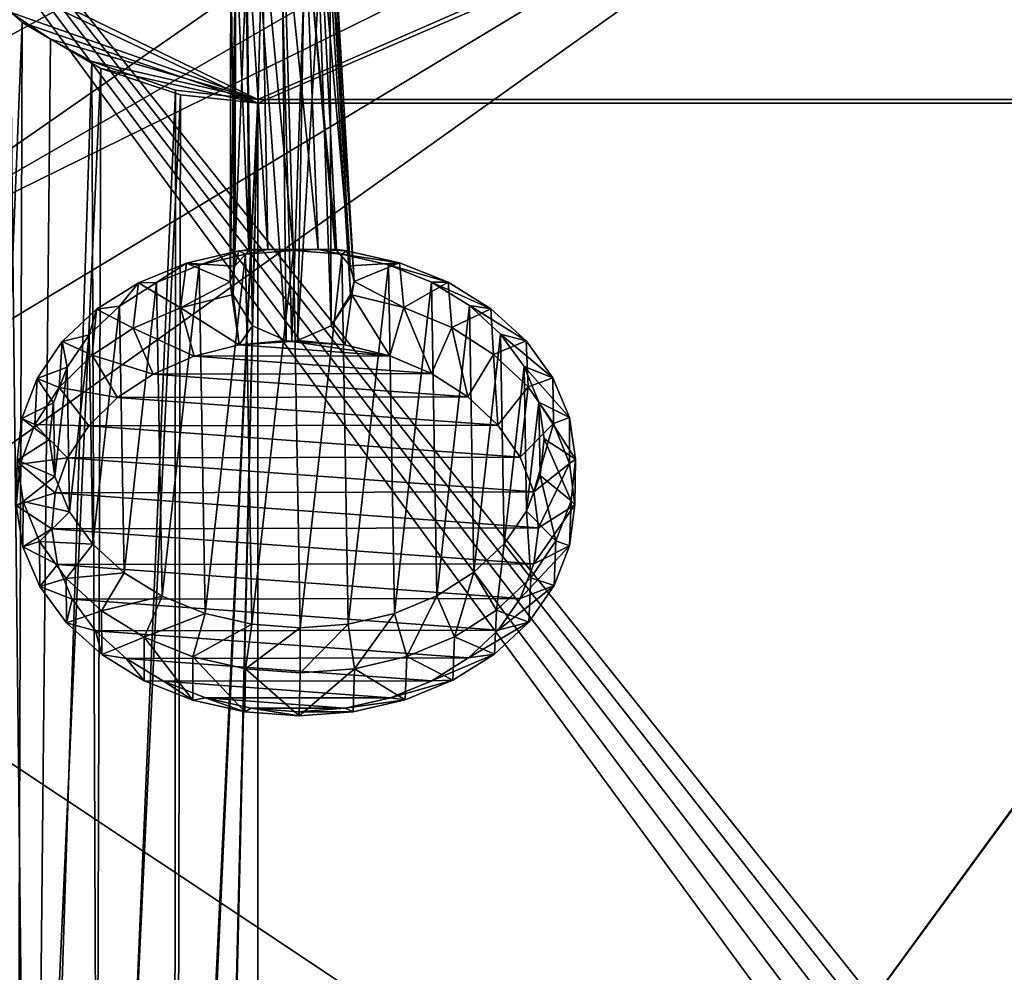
# Model space of a CAD drawing. Header units: metres. Extents: x -1004 to 0, y -808 to 0.
# Tile 31 of 136: x -880 to -634, y -413 to -174. Entities that reach past the tile are written whole.
import ezdxf

# ---------------------------------------------------------------- set-up
doc = ezdxf.new("R2010")
doc.units = ezdxf.units.M

msp = doc.modelspace()

# ---------------------------------------------------------------- linework, layer by layer
at = {"layer": 'None012310'}
for points in [[(-901.755127, -155.084702, 2143.836426), (-820.791748, -194.333847, 2169.999756), (-502.018646, -55.05748, 2077.158447)], [(-502.018646, -55.05748, 2077.158447), (-820.791748, -194.333847, 2169.999756), (-502.018646, -194.333847, 2169.999756)], [(-820.791748, -195.279739, 2167.143799), (-898.363892, -158.604187, 2142.695801), (-502.018646, -57.672649, 2075.415039)], [(-502.018646, -195.279739, 2167.143799), (-820.791748, -195.279739, 2167.143799), (-502.018646, -57.672649, 2075.415039)], [(-901.755127, -155.084702, 2143.836426), (-882.817078, -172.413788, 2155.387939), (-820.791748, -194.333847, 2169.999756)], [(-898.363892, -158.604187, 2142.695801), (-879.806396, -175.047073, 2153.656738), (-899.94989, -673.796082, 2141.555176)], [(-820.791748, -195.279739, 2167.143799), (-879.806396, -175.047073, 2153.656738), (-898.363892, -158.604187, 2142.695801)], [(-877.488342, -653.800537, 2157.918701), (-882.817078, -172.413788, 2155.387939), (-892.43335, -666.4646, 2150.060791)], [(-872.715271, -179.260712, 2159.951904), (-882.817078, -172.413788, 2155.387939), (-877.488342, -653.800537, 2157.918701)], [(-882.817078, -172.413788, 2155.387939), (-872.715271, -179.260712, 2159.951904), (-820.791748, -194.333847, 2169.999756)], [(-879.806396, -175.047073, 2153.656738), (-881.414185, -656.609863, 2152.863525), (-899.94989, -673.796082, 2141.555176)], [(-879.806396, -175.047073, 2153.656738), (-860.123413, -186.578461, 2161.343506), (-881.414185, -656.609863, 2152.863525)], [(-860.123413, -186.578461, 2161.343506), (-879.806396, -175.047073, 2153.656738), (-820.791748, -195.279739, 2167.143799)], [(-862.417419, -184.791321, 2163.638672), (-872.715271, -179.260712, 2159.951904), (-877.488342, -653.800537, 2157.918701)], [(-820.791748, -194.333847, 2169.999756), (-872.715271, -179.260712, 2159.951904), (-862.417419, -184.791321, 2163.638672)], [(-862.417419, -184.791321, 2163.638672), (-877.488342, -653.800537, 2157.918701), (-860.662842, -642.614746, 2164.17627)], [(-841.404785, -192.038712, 2168.469727), (-862.417419, -184.791321, 2163.638672), (-860.662842, -642.614746, 2164.17627)], [(-862.417419, -184.791321, 2163.638672), (-841.404785, -192.038712, 2168.469727), (-820.791748, -194.333847, 2169.999756)], [(-860.123413, -186.578461, 2161.343506), (-861.502258, -642.578125, 2160.918701), (-881.414185, -656.609863, 2152.863525)], [(-860.123413, -186.578461, 2161.343506), (-840.194214, -193.200272, 2165.757568), (-861.502258, -642.578125, 2160.918701)], [(-840.194214, -193.200272, 2165.757568), (-860.123413, -186.578461, 2161.343506), (-820.791748, -195.279739, 2167.143799)], [(-841.404785, -192.038712, 2168.469727), (-860.662842, -642.614746, 2164.17627), (-841.651672, -634.318787, 2168.432617)], [(-820.791748, -194.333847, 2169.999756), (-841.404785, -192.038712, 2168.469727), (-841.651672, -634.318787, 2168.432617)], [(-840.194214, -193.200272, 2165.757568), (-841.038635, -633.470459, 2165.633545), (-861.502258, -642.578125, 2160.918701)], [(-820.791748, -194.333847, 2169.999756), (-841.651672, -634.318787, 2168.432617), (-831.371826, -631.933899, 2169.598389)], [(-840.194214, -193.200272, 2165.757568), (-820.791748, -195.279739, 2167.143799), (-841.038635, -633.470459, 2165.633545)], [(-820.791748, -631.100647, 2169.999756), (-820.791748, -194.333847, 2169.999756), (-831.371826, -631.933899, 2169.598389)], [(-502.018646, -194.333847, 2169.999756), (-820.791748, -631.100647, 2169.999756), (-183.245575, -631.100647, 2169.999756)], [(-502.018646, -194.333847, 2169.999756), (-820.791748, -194.333847, 2169.999756), (-820.791748, -631.100647, 2169.999756)], [(-820.791748, -195.279739, 2167.143799), (-831.058655, -631.183838, 2166.75708), (-841.038635, -633.470459, 2165.633545)], [(-820.791748, -195.279739, 2167.143799), (-820.791748, -630.385498, 2167.143799), (-831.058655, -631.183838, 2166.75708)], [(-183.245575, -630.385498, 2167.143799), (-820.791748, -630.385498, 2167.143799), (-502.018646, -195.279739, 2167.143799)], [(-502.018646, -195.279739, 2167.143799), (-820.791748, -630.385498, 2167.143799), (-820.791748, -195.279739, 2167.143799)]]:
    msp.add_3dface(points, dxfattribs=at)
at = {"layer": 'None012317'}
for points in [[(-819.825256, -147.156723, 1789.583008), (-823.625061, -149.321518, 1788.157959), (-818.240234, -231.958725, 1916.473633)], [(-814.397888, -146.17627, 1790.155884), (-819.825256, -147.156723, 1789.583008), (-811.889832, -231.928802, 1918.716064)], [(-819.825256, -147.156723, 1789.583008), (-818.240234, -231.958725, 1916.473633), (-811.889832, -231.928802, 1918.716064)], [(-811.889832, -231.928802, 1918.716064), (-805.622742, -231.939529, 1916.237183), (-814.397888, -146.17627, 1790.155884)], [(-805.622742, -231.939529, 1916.237183), (-808.992432, -147.140244, 1789.382568), (-814.397888, -146.17627, 1790.155884)], [(-805.622742, -231.939529, 1916.237183), (-801.391174, -231.861755, 1910.879028), (-808.992432, -147.140244, 1789.382568)], [(-801.391174, -231.861755, 1910.879028), (-801.025452, -232.134949, 1910.638794), (-808.992432, -147.140244, 1789.382568)], [(-808.992432, -147.140244, 1789.382568), (-801.025452, -232.134949, 1910.638794), (-805.241333, -149.293579, 1787.817993)], [(-823.625061, -149.321518, 1788.157959), (-826.283752, -152.428574, 1786.058228), (-823.044739, -232.168427, 1911.046143)], [(-823.625061, -149.321518, 1788.157959), (-822.671265, -231.894119, 1911.272583), (-818.240234, -231.958725, 1916.473633)], [(-822.671265, -231.894119, 1911.272583), (-823.625061, -149.321518, 1788.157959), (-823.044739, -232.168427, 1911.046143)], [(-801.025452, -232.134949, 1910.638794), (-797.615112, -236.063629, 1906.931152), (-805.241333, -149.293579, 1787.817993)], [(-805.241333, -149.293579, 1787.817993), (-797.615112, -236.063629, 1906.931152), (-802.652649, -152.392639, 1785.621216)], [(-826.283752, -152.428574, 1786.058228), (-827.516235, -156.884186, 1782.996582), (-826.577942, -236.107666, 1907.466797)], [(-823.044739, -232.168427, 1911.046143), (-826.283752, -152.428574, 1786.058228), (-826.577942, -236.107666, 1907.466797)], [(-797.615112, -236.063629, 1906.931152), (-796.621277, -239.990692, 1902.641724), (-802.652649, -152.392639, 1785.621216)], [(-802.652649, -152.392639, 1785.621216), (-796.621277, -239.990692, 1902.641724), (-801.520691, -156.84465, 1782.515869)], [(-826.577942, -236.107666, 1907.466797), (-827.516235, -156.884186, 1782.996582), (-827.717712, -240.037979, 1903.216919)], [(-827.516235, -156.884186, 1782.996582), (-826.384033, -161.336319, 1779.891113), (-827.717712, -240.037979, 1903.216919)], [(-801.520691, -156.84465, 1782.515869), (-797.521179, -243.229675, 1898.568115), (-802.753418, -161.300385, 1779.454102)], [(-796.621277, -239.990692, 1902.641724), (-797.51825, -243.219452, 1898.569214), (-801.520691, -156.84465, 1782.515869)], [(-801.520691, -156.84465, 1782.515869), (-797.51825, -243.219452, 1898.569214), (-797.521179, -243.229675, 1898.568115)], [(-827.717712, -240.037979, 1903.216919), (-826.384033, -161.336319, 1779.891113), (-826.962158, -243.264221, 1899.11377)], [(-826.384033, -161.336319, 1779.891113), (-826.959229, -243.274429, 1899.112549), (-826.962158, -243.264221, 1899.11377)], [(-826.384033, -161.336319, 1779.891113), (-823.791443, -164.438278, 1777.692261), (-826.959229, -243.274429, 1899.112549)], [(-802.753418, -161.300385, 1779.454102), (-802.362061, -251.055939, 1897.449219), (-805.416077, -164.410339, 1777.352417)], [(-797.521179, -243.229675, 1898.568115), (-802.362061, -251.055939, 1897.449219), (-802.753418, -161.300385, 1779.454102)], [(-823.791443, -164.438278, 1777.692261), (-822.139282, -251.086014, 1897.814941), (-826.959229, -243.274429, 1899.112549)], [(-823.791443, -164.438278, 1777.692261), (-820.043884, -166.588425, 1776.129883), (-822.139282, -251.086014, 1897.814941)], [(-802.362061, -251.055939, 1897.449219), (-810.802673, -254.743591, 1896.770142), (-805.416077, -164.410339, 1777.352417)], [(-805.416077, -164.410339, 1777.352417), (-810.802673, -254.743591, 1896.770142), (-809.21228, -166.57196, 1775.929565)], [(-820.043884, -166.588425, 1776.129883), (-813.718384, -254.748016, 1896.823975), (-822.139282, -251.086014, 1897.814941)], [(-820.043884, -166.588425, 1776.129883), (-814.639038, -167.552185, 1775.356812), (-813.718384, -254.748016, 1896.823975)], [(-809.21228, -166.57196, 1775.929565), (-812.256836, -254.960907, 1896.97937), (-814.639038, -167.552185, 1775.356812)], [(-814.639038, -167.552185, 1775.356812), (-812.256836, -254.960907, 1896.97937), (-813.718384, -254.748016, 1896.823975)], [(-810.802673, -254.743591, 1896.770142), (-812.256836, -254.960907, 1896.97937), (-809.21228, -166.57196, 1775.929565)], [(-822.671265, -231.894119, 1911.272583), (-825.549622, -232.284302, 1911.652954), (-818.240234, -231.958725, 1916.473633)], [(-825.549622, -232.284302, 1911.652954), (-822.671265, -231.894119, 1911.272583), (-823.044739, -232.168427, 1911.046143)], [(-822.666199, -231.894348, 1911.28125), (-822.671265, -231.894119, 1911.272583), (-818.240234, -231.958725, 1916.473633)], [(-818.240234, -231.958725, 1916.473633), (-822.671265, -231.894119, 1911.272583), (-822.666199, -231.894348, 1911.28125)], [(-818.240234, -231.958725, 1916.473633), (-811.83197, -232.184265, 1921.823364), (-811.889832, -231.928802, 1918.716064)], [(-811.889832, -231.928802, 1918.716064), (-811.83197, -232.184265, 1921.823364), (-805.622742, -231.939529, 1916.237183)], [(-798.499512, -232.243164, 1911.15271), (-801.391174, -231.861755, 1910.879028), (-805.622742, -231.939529, 1916.237183)], [(-798.499512, -232.243164, 1911.15271), (-801.025452, -232.134949, 1910.638794), (-801.391174, -231.861755, 1910.879028)], [(-838.642456, -235.325989, 1914.458252), (-835.491516, -235.819427, 1925.313721), (-825.549622, -232.284302, 1911.652954)], [(-838.642456, -235.325989, 1914.458252), (-825.549622, -232.284302, 1911.652954), (-826.577942, -236.107666, 1907.466797)], [(-835.491516, -235.819427, 1925.313721), (-823.908936, -233.111084, 1922.817261), (-825.549622, -232.284302, 1911.652954)], [(-823.908936, -233.111084, 1922.817261), (-835.491516, -235.819427, 1925.313721), (-833.989502, -323.190582, 1999.396973)], [(-822.314392, -325.863678, 2001.463379), (-823.908936, -233.111084, 1922.817261), (-833.989502, -323.190582, 1999.396973)], [(-825.549622, -232.284302, 1911.652954), (-823.044739, -232.168427, 1911.046143), (-826.577942, -236.107666, 1907.466797)], [(-825.549622, -232.284302, 1911.652954), (-823.908936, -233.111084, 1922.817261), (-818.240234, -231.958725, 1916.473633)], [(-823.908936, -233.111084, 1922.817261), (-811.83197, -232.184265, 1921.823364), (-818.240234, -231.958725, 1916.473633)], [(-811.83197, -232.184265, 1921.823364), (-823.908936, -233.111084, 1922.817261), (-822.314392, -325.863678, 2001.463379)], [(-810.2052, -326.753906, 2002.010254), (-811.83197, -232.184265, 1921.823364), (-822.314392, -325.863678, 2001.463379)], [(-811.83197, -232.184265, 1921.823364), (-799.723755, -233.07431, 1922.369873), (-805.622742, -231.939529, 1916.237183)], [(-799.723755, -233.07431, 1922.369873), (-811.83197, -232.184265, 1921.823364), (-810.2052, -326.753906, 2002.010254)], [(-798.127258, -325.826935, 2001.016113), (-799.723755, -233.07431, 1922.369873), (-810.2052, -326.753906, 2002.010254)], [(-799.723755, -233.07431, 1922.369873), (-798.499512, -232.243164, 1911.15271), (-805.622742, -231.939529, 1916.237183)], [(-797.615112, -236.063629, 1906.931152), (-801.025452, -232.134949, 1910.638794), (-798.499512, -232.243164, 1911.15271)], [(-785.302734, -235.244888, 1913.471802), (-798.499512, -232.243164, 1911.15271), (-799.723755, -233.07431, 1922.369873)], [(-788.048584, -235.747284, 1924.436279), (-785.302734, -235.244888, 1913.471802), (-799.723755, -233.07431, 1922.369873)], [(-788.048584, -235.747284, 1924.436279), (-799.723755, -233.07431, 1922.369873), (-798.127258, -325.826935, 2001.016113)], [(-785.302734, -235.244888, 1913.471802), (-797.615112, -236.063629, 1906.931152), (-798.499512, -232.243164, 1911.15271)], [(-850.676453, -240.26535, 1918.854858), (-846.133667, -240.205215, 1929.216919), (-838.642456, -235.325989, 1914.458252)], [(-850.676453, -240.26535, 1918.854858), (-838.642456, -235.325989, 1914.458252), (-840.183899, -246.548447, 1902.126953)], [(-846.133667, -240.205215, 1929.216919), (-835.491516, -235.819427, 1925.313721), (-838.642456, -235.325989, 1914.458252)], [(-835.491516, -235.819427, 1925.313721), (-846.133667, -240.205215, 1929.216919), (-844.78186, -318.83725, 1995.890137)], [(-833.989502, -323.190582, 1999.396973), (-835.491516, -235.819427, 1925.313721), (-844.78186, -318.83725, 1995.890137)], [(-840.183899, -246.548447, 1902.126953), (-838.642456, -235.325989, 1914.458252), (-827.717712, -240.037979, 1903.216919)], [(-838.642456, -235.325989, 1914.458252), (-826.577942, -236.107666, 1907.466797), (-827.717712, -240.037979, 1903.216919)], [(-786.544678, -323.118439, 1998.519531), (-788.048584, -235.747284, 1924.436279), (-798.127258, -325.826935, 2001.016113)], [(-785.302734, -235.244888, 1913.471802), (-796.621277, -239.990692, 1902.641724), (-797.615112, -236.063629, 1906.931152)], [(-784.184204, -246.463287, 1901.091309), (-796.621277, -239.990692, 1902.641724), (-785.302734, -235.244888, 1913.471802)], [(-773.099487, -240.147385, 1917.420166), (-785.302734, -235.244888, 1913.471802), (-788.048584, -235.747284, 1924.436279)], [(-777.256165, -240.100479, 1927.943115), (-773.099487, -240.147385, 1917.420166), (-788.048584, -235.747284, 1924.436279)], [(-777.256165, -240.100479, 1927.943115), (-788.048584, -235.747284, 1924.436279), (-786.544678, -323.118439, 1998.519531)], [(-773.099487, -240.147385, 1917.420166), (-784.184204, -246.463287, 1901.091309), (-785.302734, -235.244888, 1913.471802)], [(-861.188477, -246.912292, 1924.673828), (-855.42627, -246.099899, 1934.376709), (-850.676453, -240.26535, 1918.854858)], [(-861.188477, -246.912292, 1924.673828), (-850.676453, -240.26535, 1918.854858), (-851.994873, -251.632294, 1906.642334)], [(-855.42627, -246.099899, 1934.376709), (-846.133667, -240.205215, 1929.216919), (-850.676453, -240.26535, 1918.854858)], [(-846.133667, -240.205215, 1929.216919), (-855.42627, -246.099899, 1934.376709), (-854.276672, -312.971008, 1991.077637)], [(-844.78186, -318.83725, 1995.890137), (-846.133667, -240.205215, 1929.216919), (-854.276672, -312.971008, 1991.077637)], [(-851.994873, -251.632294, 1906.642334), (-850.676453, -240.26535, 1918.854858), (-840.183899, -246.548447, 1902.126953)], [(-827.279724, -243.317566, 1899.164429), (-840.183899, -246.548447, 1902.126953), (-827.717712, -240.037979, 1903.216919)], [(-826.962158, -243.264221, 1899.11377), (-827.279724, -243.317566, 1899.164429), (-827.717712, -240.037979, 1903.216919)], [(-797.198914, -243.27182, 1898.608154), (-797.51825, -243.219452, 1898.569214), (-796.621277, -239.990692, 1902.641724)], [(-784.184204, -246.463287, 1901.091309), (-797.198914, -243.27182, 1898.608154), (-796.621277, -239.990692, 1902.641724)], [(-775.90271, -318.732513, 1994.616211), (-777.256165, -240.100479, 1927.943115), (-786.544678, -323.118439, 1998.519531)], [(-772.198975, -251.510971, 1905.166504), (-784.184204, -246.463287, 1901.091309), (-773.099487, -240.147385, 1917.420166)], [(-767.76123, -245.966614, 1932.755371), (-762.359314, -246.762024, 1922.845947), (-777.256165, -240.100479, 1927.943115)], [(-762.359314, -246.762024, 1922.845947), (-773.099487, -240.147385, 1917.420166), (-777.256165, -240.100479, 1927.943115)], [(-767.76123, -245.966614, 1932.755371), (-777.256165, -240.100479, 1927.943115), (-775.90271, -318.732513, 1994.616211)], [(-762.359314, -246.762024, 1922.845947), (-772.198975, -251.510971, 1905.166504), (-773.099487, -240.147385, 1917.420166)], [(-840.183899, -246.548447, 1902.126953), (-827.279724, -243.317566, 1899.164429), (-825.476685, -255.861237, 1897.970581)], [(-825.476685, -255.861237, 1897.970581), (-827.279724, -243.317566, 1899.164429), (-826.962158, -243.264221, 1899.11377)], [(-826.962158, -243.264221, 1899.11377), (-826.959229, -243.274429, 1899.112549), (-825.476685, -255.861237, 1897.970581)], [(-826.959229, -243.274429, 1899.112549), (-822.139282, -251.086014, 1897.814941), (-825.476685, -255.861237, 1897.970581)], [(-797.521179, -243.229675, 1898.568115), (-797.51825, -243.219452, 1898.569214), (-802.362061, -251.055939, 1897.449219)], [(-797.51825, -243.219452, 1898.569214), (-797.198914, -243.27182, 1898.608154), (-802.362061, -251.055939, 1897.449219)], [(-797.198914, -243.27182, 1898.608154), (-799.006653, -255.820984, 1897.480957), (-802.362061, -251.055939, 1897.449219)], [(-787.680969, -258.618042, 1899.658569), (-799.006653, -255.820984, 1897.480957), (-797.198914, -243.27182, 1898.608154)], [(-784.184204, -246.463287, 1901.091309), (-787.680969, -258.618042, 1899.658569), (-797.198914, -243.27182, 1898.608154)], [(-863.012329, -253.276962, 1940.594849), (-855.42627, -246.099899, 1934.376709), (-861.188477, -246.912292, 1924.673828)], [(-855.42627, -246.099899, 1934.376709), (-863.012329, -253.276962, 1940.594849), (-862.109131, -305.817291, 1985.144531)], [(-854.276672, -312.971008, 1991.077637), (-855.42627, -246.099899, 1934.376709), (-862.109131, -305.817291, 1985.144531)], [(-851.994873, -251.632294, 1906.642334), (-840.183899, -246.548447, 1902.126953), (-836.705566, -258.692566, 1900.565308)], [(-836.705566, -258.692566, 1900.565308), (-840.183899, -246.548447, 1902.126953), (-825.476685, -255.861237, 1897.970581)], [(-777.255371, -263.028809, 1903.220581), (-787.680969, -258.618042, 1899.658569), (-784.184204, -246.463287, 1901.091309)], [(-772.198975, -251.510971, 1905.166504), (-777.255371, -263.028809, 1903.220581), (-784.184204, -246.463287, 1901.091309)], [(-766.610168, -312.837708, 1989.456299), (-767.76123, -245.966614, 1932.755371), (-775.90271, -318.732513, 1994.616211)], [(-759.92865, -253.120224, 1938.688477), (-753.495544, -254.834274, 1929.540405), (-767.76123, -245.966614, 1932.755371)], [(-753.495544, -254.834274, 1929.540405), (-762.359314, -246.762024, 1922.845947), (-767.76123, -245.966614, 1932.755371)], [(-759.92865, -253.120224, 1938.688477), (-767.76123, -245.966614, 1932.755371), (-766.610168, -312.837708, 1989.456299)], [(-869.774048, -255.011078, 1931.690918), (-863.012329, -253.276962, 1940.594849), (-861.188477, -246.912292, 1924.673828)], [(-869.774048, -255.011078, 1931.690918), (-861.188477, -246.912292, 1924.673828), (-862.264893, -258.376434, 1912.539429)], [(-862.264893, -258.376434, 1912.539429), (-861.188477, -246.912292, 1924.673828), (-851.994873, -251.632294, 1906.642334)], [(-761.697449, -258.223511, 1910.679443), (-772.198975, -251.510971, 1905.166504), (-762.359314, -246.762024, 1922.845947)], [(-753.495544, -254.834274, 1929.540405), (-761.697449, -258.223511, 1910.679443), (-762.359314, -246.762024, 1922.845947)], [(-862.264893, -258.376434, 1912.539429), (-851.994873, -251.632294, 1906.642334), (-846.978943, -263.134827, 1904.51001)], [(-846.978943, -263.134827, 1904.51001), (-851.994873, -251.632294, 1906.642334), (-836.705566, -258.692566, 1900.565308)], [(-825.476685, -255.861237, 1897.970581), (-822.139282, -251.086014, 1897.814941), (-813.718384, -254.748016, 1896.823975)], [(-799.006653, -255.820984, 1897.480957), (-810.802673, -254.743591, 1896.770142), (-802.362061, -251.055939, 1897.449219)], [(-768.124329, -268.886444, 1908.03186), (-777.255371, -263.028809, 1903.220581), (-772.198975, -251.510971, 1905.166504)], [(-761.697449, -258.223511, 1910.679443), (-768.124329, -268.886444, 1908.03186), (-772.198975, -251.510971, 1905.166504)], [(-868.600281, -261.460602, 1947.632446), (-863.012329, -253.276962, 1940.594849), (-869.774048, -255.011078, 1931.690918)], [(-863.012329, -253.276962, 1940.594849), (-868.600281, -261.460602, 1947.632446), (-867.978149, -297.651001, 1978.318848)], [(-862.109131, -305.817291, 1985.144531), (-863.012329, -253.276962, 1940.594849), (-867.978149, -297.651001, 1978.318848)], [(-759.024292, -305.660553, 1983.238037), (-759.92865, -253.120224, 1938.688477), (-766.610168, -312.837708, 1989.456299)], [(-754.059448, -261.286438, 1945.514038), (-746.849182, -264.053528, 1937.245972), (-759.92865, -253.120224, 1938.688477)], [(-746.849182, -264.053528, 1937.245972), (-753.495544, -254.834274, 1929.540405), (-759.92865, -253.120224, 1938.688477)], [(-754.059448, -261.286438, 1945.514038), (-759.92865, -253.120224, 1938.688477), (-759.024292, -305.660553, 1983.238037)], [(-876.102905, -264.250061, 1939.636475), (-868.600281, -261.460602, 1947.632446), (-869.774048, -255.011078, 1931.690918)], [(-876.102905, -264.250061, 1939.636475), (-869.774048, -255.011078, 1931.690918), (-870.604736, -266.525177, 1919.594727)], [(-870.604736, -266.525177, 1919.594727), (-869.774048, -255.011078, 1931.690918), (-862.264893, -258.376434, 1912.539429)], [(-836.705566, -258.692566, 1900.565308), (-825.476685, -255.861237, 1897.970581), (-787.680969, -258.618042, 1899.658569)], [(-825.476685, -255.861237, 1897.970581), (-813.718384, -254.748016, 1896.823975), (-812.256836, -254.960907, 1896.97937)], [(-787.680969, -258.618042, 1899.658569), (-825.476685, -255.861237, 1897.970581), (-812.256836, -254.960907, 1896.97937)], [(-810.802673, -254.743591, 1896.770142), (-799.006653, -255.820984, 1897.480957), (-812.256836, -254.960907, 1896.97937)], [(-799.006653, -255.820984, 1897.480957), (-787.680969, -258.618042, 1899.658569), (-812.256836, -254.960907, 1896.97937)], [(-753.077698, -266.346497, 1917.421143), (-761.697449, -258.223511, 1910.679443), (-753.495544, -254.834274, 1929.540405)], [(-746.849182, -264.053528, 1937.245972), (-753.077698, -266.346497, 1917.421143), (-753.495544, -254.834274, 1929.540405)], [(-870.604736, -266.525177, 1919.594727), (-862.264893, -258.376434, 1912.539429), (-855.907898, -269.019897, 1909.655396)], [(-855.907898, -269.019897, 1909.655396), (-862.264893, -258.376434, 1912.539429), (-846.978943, -263.134827, 1904.51001)], [(-846.978943, -263.134827, 1904.51001), (-836.705566, -258.692566, 1900.565308), (-777.255371, -263.028809, 1903.220581)], [(-777.255371, -263.028809, 1903.220581), (-836.705566, -258.692566, 1900.565308), (-787.680969, -258.618042, 1899.658569)], [(-760.633545, -275.969147, 1913.910645), (-768.124329, -268.886444, 1908.03186), (-761.697449, -258.223511, 1910.679443)], [(-753.077698, -266.346497, 1917.421143), (-760.633545, -275.969147, 1913.910645), (-761.697449, -258.223511, 1910.679443)], [(-871.975403, -270.336273, 1955.218994), (-868.600281, -261.460602, 1947.632446), (-876.102905, -264.250061, 1939.636475)], [(-868.600281, -261.460602, 1947.632446), (-871.975403, -270.336273, 1955.218994), (-871.658203, -288.78598, 1970.862671)], [(-867.978149, -297.651001, 1978.318848), (-868.600281, -261.460602, 1947.632446), (-871.658203, -288.78598, 1970.862671)], [(-753.436523, -297.476837, 1976.200439), (-754.059448, -261.286438, 1945.514038), (-759.024292, -305.660553, 1983.238037)], [(-750.37915, -270.151398, 1952.970093), (-742.675964, -274.065033, 1945.666016), (-754.059448, -261.286438, 1945.514038)], [(-742.675964, -274.065033, 1945.666016), (-746.849182, -264.053528, 1937.245972), (-754.059448, -261.286438, 1945.514038)], [(-750.37915, -270.151398, 1952.970093), (-754.059448, -261.286438, 1945.514038), (-753.436523, -297.476837, 1976.200439)], [(-855.907898, -269.019897, 1909.655396), (-846.978943, -263.134827, 1904.51001), (-768.124329, -268.886444, 1908.03186)], [(-768.124329, -268.886444, 1908.03186), (-846.978943, -263.134827, 1904.51001), (-777.255371, -263.028809, 1903.220581)], [(-879.931458, -274.273743, 1948.204468), (-871.975403, -270.336273, 1955.218994), (-876.102905, -264.250061, 1939.636475)], [(-879.931458, -274.273743, 1948.204468), (-876.102905, -264.250061, 1939.636475), (-876.698303, -275.769714, 1927.540894)], [(-876.698303, -275.769714, 1927.540894), (-876.102905, -264.250061, 1939.636475), (-870.604736, -266.525177, 1919.594727)], [(-755.066528, -284.008881, 1920.634277), (-760.633545, -275.969147, 1913.910645), (-753.077698, -266.346497, 1917.421143)], [(-746.666443, -275.571991, 1925.136108), (-755.066528, -284.008881, 1920.634277), (-753.077698, -266.346497, 1917.421143)], [(-746.666443, -275.571991, 1925.136108), (-753.077698, -266.346497, 1917.421143), (-746.849182, -264.053528, 1937.245972)], [(-742.675964, -274.065033, 1945.666016), (-746.666443, -275.571991, 1925.136108), (-746.849182, -264.053528, 1937.245972)], [(-876.698303, -275.769714, 1927.540894), (-870.604736, -266.525177, 1919.594727), (-863.154663, -276.125031, 1915.806763)], [(-863.154663, -276.125031, 1915.806763), (-870.604736, -266.525177, 1919.594727), (-855.907898, -269.019897, 1909.655396)], [(-760.633545, -275.969147, 1913.910645), (-855.907898, -269.019897, 1909.655396), (-768.124329, -268.886444, 1908.03186)], [(-873.007935, -279.562927, 1963.062866), (-871.975403, -270.336273, 1955.218994), (-879.931458, -274.273743, 1948.204468)], [(-871.658203, -288.78598, 1970.862671), (-871.975403, -270.336273, 1955.218994), (-873.007935, -279.562927, 1963.062866)], [(-863.154663, -276.125031, 1915.806763), (-855.907898, -269.019897, 1909.655396), (-760.633545, -275.969147, 1913.910645)], [(-750.061584, -288.601105, 1968.613892), (-750.37915, -270.151398, 1952.970093), (-753.436523, -297.476837, 1976.200439)], [(-749.029236, -279.374451, 1960.77002), (-741.136536, -284.483612, 1954.476685), (-750.37915, -270.151398, 1952.970093)], [(-741.136536, -284.483612, 1954.476685), (-742.675964, -274.065033, 1945.666016), (-750.37915, -270.151398, 1952.970093)], [(-750.061584, -288.601105, 1968.613892), (-749.029236, -279.374451, 1960.77002), (-750.37915, -270.151398, 1952.970093)], [(-881.112366, -284.696442, 1957.06543), (-873.007935, -279.562927, 1963.062866), (-879.931458, -274.273743, 1948.204468)], [(-881.112366, -284.696442, 1957.06543), (-879.931458, -274.273743, 1948.204468), (-880.314514, -285.759583, 1936.07666)], [(-880.314514, -285.759583, 1936.07666), (-879.931458, -274.273743, 1948.204468), (-876.698303, -275.769714, 1927.540894)], [(-880.314514, -285.759583, 1936.07666), (-876.698303, -275.769714, 1927.540894), (-868.444763, -284.181305, 1922.731201)], [(-868.444763, -284.181305, 1922.731201), (-876.698303, -275.769714, 1927.540894), (-863.154663, -276.125031, 1915.806763)], [(-868.444763, -284.181305, 1922.731201), (-863.154663, -276.125031, 1915.806763), (-755.066528, -284.008881, 1920.634277)], [(-755.066528, -284.008881, 1920.634277), (-863.154663, -276.125031, 1915.806763), (-760.633545, -275.969147, 1913.910645)], [(-751.633972, -292.701385, 1927.948242), (-755.066528, -284.008881, 1920.634277), (-746.666443, -275.571991, 1925.136108)], [(-742.706726, -285.550354, 1933.531616), (-751.633972, -292.701385, 1927.948242), (-746.666443, -275.571991, 1925.136108)], [(-742.706726, -285.550354, 1933.531616), (-746.666443, -275.571991, 1925.136108), (-742.675964, -274.065033, 1945.666016)], [(-741.136536, -284.483612, 1954.476685), (-742.706726, -285.550354, 1933.531616), (-742.675964, -274.065033, 1945.666016)], [(-871.658203, -288.78598, 1970.862671), (-873.007935, -279.562927, 1963.062866), (-881.112366, -284.696442, 1957.06543)], [(-750.061584, -288.601105, 1968.613892), (-742.2901, -294.908325, 1963.338867), (-749.029236, -279.374451, 1960.77002)], [(-742.2901, -294.908325, 1963.338867), (-741.136536, -284.483612, 1954.476685), (-749.029236, -279.374451, 1960.77002)], [(-879.600281, -295.117096, 1965.878296), (-881.112366, -284.696442, 1957.06543), (-881.316345, -296.11615, 1944.878418)], [(-881.316345, -296.11615, 1944.878418), (-881.112366, -284.696442, 1957.06543), (-880.314514, -285.759583, 1936.07666)], [(-881.316345, -296.11615, 1944.878418), (-880.314514, -285.759583, 1936.07666), (-871.578125, -292.883759, 1930.166626)], [(-879.600281, -295.117096, 1965.878296), (-871.658203, -288.78598, 1970.862671), (-881.112366, -284.696442, 1957.06543)], [(-871.578125, -292.883759, 1930.166626), (-880.314514, -285.759583, 1936.07666), (-868.444763, -284.181305, 1922.731201)], [(-871.578125, -292.883759, 1930.166626), (-868.444763, -284.181305, 1922.731201), (-751.633972, -292.701385, 1927.948242)], [(-751.633972, -292.701385, 1927.948242), (-868.444763, -284.181305, 1922.731201), (-755.066528, -284.008881, 1920.634277)], [(-750.465759, -301.71759, 1935.575806), (-751.633972, -292.701385, 1927.948242), (-742.706726, -285.550354, 1933.531616)], [(-741.348633, -295.90332, 1942.289795), (-750.465759, -301.71759, 1935.575806), (-742.706726, -285.550354, 1933.531616)], [(-741.348633, -295.90332, 1942.289795), (-742.706726, -285.550354, 1933.531616), (-741.136536, -284.483612, 1954.476685)], [(-742.2901, -294.908325, 1963.338867), (-741.348633, -295.90332, 1942.289795), (-741.136536, -284.483612, 1954.476685)], [(-753.436523, -297.476837, 1976.200439), (-746.092224, -304.938049, 1971.911621), (-750.061584, -288.601105, 1968.613892)], [(-746.092224, -304.938049, 1971.911621), (-742.2901, -294.908325, 1963.338867), (-750.061584, -288.601105, 1968.613892)], [(-867.978149, -297.651001, 1978.318848), (-871.658203, -288.78598, 1970.862671), (-879.600281, -295.117096, 1965.878296)], [(-872.436035, -301.903076, 1937.831543), (-881.316345, -296.11615, 1944.878418), (-871.578125, -292.883759, 1930.166626)], [(-872.436035, -301.903076, 1937.831543), (-871.578125, -292.883759, 1930.166626), (-750.465759, -301.71759, 1935.575806)], [(-750.465759, -301.71759, 1935.575806), (-871.578125, -292.883759, 1930.166626), (-751.633972, -292.701385, 1927.948242)], [(-879.665894, -306.446838, 1953.612549), (-879.600281, -295.117096, 1965.878296), (-881.316345, -296.11615, 1944.878418)], [(-875.453247, -305.134735, 1974.304077), (-879.600281, -295.117096, 1965.878296), (-879.665894, -306.446838, 1953.612549)], [(-875.453247, -305.134735, 1974.304077), (-867.978149, -297.651001, 1978.318848), (-879.600281, -295.117096, 1965.878296)], [(-742.643616, -306.238495, 1951.078491), (-751.60614, -310.716309, 1943.228271), (-741.348633, -295.90332, 1942.289795)], [(-751.60614, -310.716309, 1943.228271), (-750.465759, -301.71759, 1935.575806), (-741.348633, -295.90332, 1942.289795)], [(-746.092224, -304.938049, 1971.911621), (-742.643616, -306.238495, 1951.078491), (-742.2901, -294.908325, 1963.338867)], [(-742.643616, -306.238495, 1951.078491), (-741.348633, -295.90332, 1942.289795), (-742.2901, -294.908325, 1963.338867)], [(-879.665894, -306.446838, 1953.612549), (-881.316345, -296.11615, 1944.878418), (-872.436035, -301.903076, 1937.831543)], [(-862.109131, -305.817291, 1985.144531), (-867.978149, -297.651001, 1978.318848), (-875.453247, -305.134735, 1974.304077)], [(-759.024292, -305.660553, 1983.238037), (-752.396606, -314.18689, 1979.86499), (-753.436523, -297.476837, 1976.200439)], [(-752.396606, -314.18689, 1979.86499), (-746.092224, -304.938049, 1971.911621), (-753.436523, -297.476837, 1976.200439)], [(-870.986145, -310.897827, 1945.436035), (-879.665894, -306.446838, 1953.612549), (-872.436035, -301.903076, 1937.831543)], [(-751.60614, -310.716309, 1943.228271), (-872.436035, -301.903076, 1937.831543), (-750.465759, -301.71759, 1935.575806)], [(-870.986145, -310.897827, 1945.436035), (-872.436035, -301.903076, 1937.831543), (-751.60614, -310.716309, 1943.228271)], [(-875.425598, -316.360046, 1961.94812), (-875.453247, -305.134735, 1974.304077), (-879.665894, -306.446838, 1953.612549)], [(-868.830994, -314.363922, 1982.018433), (-862.109131, -305.817291, 1985.144531), (-875.453247, -305.134735, 1974.304077)], [(-868.830994, -314.363922, 1982.018433), (-875.453247, -305.134735, 1974.304077), (-875.425598, -316.360046, 1961.94812)], [(-854.276672, -312.971008, 1991.077637), (-862.109131, -305.817291, 1985.144531), (-868.830994, -314.363922, 1982.018433)], [(-766.610168, -312.837708, 1989.456299), (-760.960754, -322.29895, 1986.893066), (-759.024292, -305.660553, 1983.238037)], [(-760.960754, -322.29895, 1986.893066), (-752.396606, -314.18689, 1979.86499), (-759.024292, -305.660553, 1983.238037)], [(-752.396606, -314.18689, 1979.86499), (-746.542603, -316.164093, 1959.564575), (-746.092224, -304.938049, 1971.911621)], [(-746.542603, -316.164093, 1959.564575), (-742.643616, -306.238495, 1951.078491), (-746.092224, -304.938049, 1971.911621)], [(-875.425598, -316.360046, 1961.94812), (-879.665894, -306.446838, 1953.612549), (-870.986145, -310.897827, 1945.436035)], [(-746.542603, -316.164093, 1959.564575), (-755.012024, -319.356873, 1950.615845), (-742.643616, -306.238495, 1951.078491)], [(-755.012024, -319.356873, 1950.615845), (-751.60614, -310.716309, 1943.228271), (-742.643616, -306.238495, 1951.078491)], [(-755.012024, -319.356873, 1950.615845), (-870.986145, -310.897827, 1945.436035), (-751.60614, -310.716309, 1943.228271)], [(-867.283203, -319.527588, 1952.692261), (-875.425598, -316.360046, 1961.94812), (-870.986145, -310.897827, 1945.436035)], [(-867.283203, -319.527588, 1952.692261), (-870.986145, -310.897827, 1945.436035), (-755.012024, -319.356873, 1950.615845)], [(-859.98822, -322.449524, 1988.724487), (-854.276672, -312.971008, 1991.077637), (-868.830994, -314.363922, 1982.018433)], [(-844.78186, -318.83725, 1995.890137), (-854.276672, -312.971008, 1991.077637), (-859.98822, -322.449524, 1988.724487)], [(-775.90271, -318.732513, 1994.616211), (-771.455078, -328.962097, 1992.725342), (-766.610168, -312.837708, 1989.456299)], [(-771.455078, -328.962097, 1992.725342), (-760.960754, -322.29895, 1986.893066), (-766.610168, -312.837708, 1989.456299)], [(-868.756226, -325.480072, 1969.569092), (-868.830994, -314.363922, 1982.018433), (-875.425598, -316.360046, 1961.94812)], [(-859.98822, -322.449524, 1988.724487), (-868.830994, -314.363922, 1982.018433), (-868.756226, -325.480072, 1969.569092)], [(-760.960754, -322.29895, 1986.893066), (-752.897827, -325.303894, 1967.426392), (-752.396606, -314.18689, 1979.86499)], [(-752.897827, -325.303894, 1967.426392), (-746.542603, -316.164093, 1959.564575), (-752.396606, -314.18689, 1979.86499)], [(-868.756226, -325.480072, 1969.569092), (-875.425598, -316.360046, 1961.94812), (-867.283203, -319.527588, 1952.692261)], [(-752.897827, -325.303894, 1967.426392), (-760.554321, -327.312317, 1957.459106), (-746.542603, -316.164093, 1959.564575)], [(-760.554321, -327.312317, 1957.459106), (-755.012024, -319.356873, 1950.615845), (-746.542603, -316.164093, 1959.564575)], [(-861.467468, -327.465759, 1959.325439), (-868.756226, -325.480072, 1969.569092), (-867.283203, -319.527588, 1952.692261)], [(-760.554321, -327.312317, 1957.459106), (-867.283203, -319.527588, 1952.692261), (-755.012024, -319.356873, 1950.615845)], [(-861.467468, -327.465759, 1959.325439), (-867.283203, -319.527588, 1952.692261), (-760.554321, -327.312317, 1957.459106)], [(-849.265198, -329.080414, 1994.164429), (-844.78186, -318.83725, 1995.890137), (-859.98822, -322.449524, 1988.724487)], [(-833.989502, -323.190582, 1999.396973), (-844.78186, -318.83725, 1995.890137), (-849.265198, -329.080414, 1994.164429)], [(-786.544678, -323.118439, 1998.519531), (-783.475769, -333.919922, 1997.137451), (-775.90271, -318.732513, 1994.616211)], [(-783.475769, -333.919922, 1997.137451), (-771.455078, -328.962097, 1992.725342), (-775.90271, -318.732513, 1994.616211)], [(-859.910645, -333.461182, 1976.186523), (-859.98822, -322.449524, 1988.724487), (-868.756226, -325.480072, 1969.569092)], [(-849.265198, -329.080414, 1994.164429), (-859.98822, -322.449524, 1988.724487), (-859.910645, -333.461182, 1976.186523)], [(-837.074585, -334.001434, 1998.128784), (-833.989502, -323.190582, 1999.396973), (-849.265198, -329.080414, 1994.164429)], [(-822.314392, -325.863678, 2001.463379), (-833.989502, -323.190582, 1999.396973), (-837.074585, -334.001434, 1998.128784)], [(-798.127258, -325.826935, 2001.016113), (-796.560303, -336.981689, 1999.959595), (-786.544678, -323.118439, 1998.519531)], [(-796.560303, -336.981689, 1999.959595), (-783.475769, -333.919922, 1997.137451), (-786.544678, -323.118439, 1998.519531)], [(-771.455078, -328.962097, 1992.725342), (-761.468384, -333.311493, 1974.365967), (-760.960754, -322.29895, 1986.893066)], [(-761.468384, -333.311493, 1974.365967), (-752.897827, -325.303894, 1967.426392), (-760.960754, -322.29895, 1986.893066)], [(-859.910645, -333.461182, 1976.186523), (-868.756226, -325.480072, 1969.569092), (-861.467468, -327.465759, 1959.325439)], [(-761.468384, -333.311493, 1974.365967), (-768.023438, -334.281494, 1963.498901), (-752.897827, -325.303894, 1967.426392)], [(-768.023438, -334.281494, 1963.498901), (-760.554321, -327.312317, 1957.459106), (-752.897827, -325.303894, 1967.426392)], [(-768.023438, -334.281494, 1963.498901), (-861.467468, -327.465759, 1959.325439), (-760.554321, -327.312317, 1957.459106)], [(-853.758972, -334.411865, 1965.084473), (-859.910645, -333.461182, 1976.186523), (-861.467468, -327.465759, 1959.325439)], [(-853.758972, -334.411865, 1965.084473), (-861.467468, -327.465759, 1959.325439), (-768.023438, -334.281494, 1963.498901)], [(-823.885437, -337.023224, 2000.464966), (-822.314392, -325.863678, 2001.463379), (-837.074585, -334.001434, 1998.128784)], [(-810.2052, -326.753906, 2002.010254), (-822.314392, -325.863678, 2001.463379), (-823.885437, -337.023224, 2000.464966)], [(-810.2052, -338.029572, 2001.08313), (-810.2052, -326.753906, 2002.010254), (-823.885437, -337.023224, 2000.464966)], [(-810.2052, -326.753906, 2002.010254), (-810.2052, -338.029572, 2001.08313), (-798.127258, -325.826935, 2001.016113)], [(-810.2052, -338.029572, 2001.08313), (-796.560303, -336.981689, 1999.959595), (-798.127258, -325.826935, 2001.016113)], [(-849.224121, -340.000824, 1981.549683), (-849.265198, -329.080414, 1994.164429), (-859.910645, -333.461182, 1976.186523)], [(-837.074585, -334.001434, 1998.128784), (-849.265198, -329.080414, 1994.164429), (-837.101624, -344.851196, 1985.4552)], [(-849.265198, -329.080414, 1994.164429), (-849.224121, -340.000824, 1981.549683), (-837.101624, -344.851196, 1985.4552)], [(-783.475769, -333.919922, 1997.137451), (-771.929443, -339.883301, 1980.120117), (-771.455078, -328.962097, 1992.725342)], [(-771.929443, -339.883301, 1980.120117), (-761.468384, -333.311493, 1974.365967), (-771.455078, -328.962097, 1992.725342)], [(-849.224121, -340.000824, 1981.549683), (-859.910645, -333.461182, 1976.186523), (-853.758972, -334.411865, 1965.084473)], [(-777.136597, -340.000641, 1968.506714), (-853.758972, -334.411865, 1965.084473), (-768.023438, -334.281494, 1963.498901)], [(-844.449524, -340.102966, 1969.751587), (-849.224121, -340.000824, 1981.549683), (-853.758972, -334.411865, 1965.084473)], [(-844.449524, -340.102966, 1969.751587), (-853.758972, -334.411865, 1965.084473), (-777.136597, -340.000641, 1968.506714)], [(-837.074585, -334.001434, 1998.128784), (-837.101624, -344.851196, 1985.4552), (-824.002808, -347.828369, 1987.755127)], [(-823.885437, -337.023224, 2000.464966), (-837.074585, -334.001434, 1998.128784), (-824.002808, -347.828369, 1987.755127)], [(-796.560303, -336.981689, 1999.959595), (-783.884338, -344.770264, 1984.471069), (-783.475769, -333.919922, 1997.137451)], [(-783.884338, -344.770264, 1984.471069), (-771.929443, -339.883301, 1980.120117), (-783.475769, -333.919922, 1997.137451)], [(-771.929443, -339.883301, 1980.120117), (-777.136597, -340.000641, 1968.506714), (-761.468384, -333.311493, 1974.365967)], [(-777.136597, -340.000641, 1968.506714), (-768.023438, -334.281494, 1963.498901), (-761.468384, -333.311493, 1974.365967)], [(-823.885437, -337.023224, 2000.464966), (-824.002808, -347.828369, 1987.755127), (-810.424072, -348.81955, 1988.362305)], [(-810.2052, -338.029572, 2001.08313), (-823.885437, -337.023224, 2000.464966), (-810.424072, -348.81955, 1988.362305)], [(-810.2052, -338.029572, 2001.08313), (-810.424072, -348.81955, 1988.362305), (-796.560303, -336.981689, 1999.959595)], [(-810.424072, -348.81955, 1988.362305), (-796.880127, -347.78714, 1987.25354), (-796.560303, -336.981689, 1999.959595)], [(-796.560303, -336.981689, 1999.959595), (-796.880127, -347.78714, 1987.25354), (-783.884338, -344.770264, 1984.471069)], [(-837.101624, -344.851196, 1985.4552), (-849.224121, -340.000824, 1981.549683), (-844.449524, -340.102966, 1969.751587)], [(-787.548889, -344.253265, 1972.292969), (-844.449524, -340.102966, 1969.751587), (-777.136597, -340.000641, 1968.506714)], [(-833.891479, -344.32373, 1973.150024), (-837.101624, -344.851196, 1985.4552), (-844.449524, -340.102966, 1969.751587)], [(-833.891479, -344.32373, 1973.150024), (-844.449524, -340.102966, 1969.751587), (-787.548889, -344.253265, 1972.292969)], [(-783.884338, -344.770264, 1984.471069), (-787.548889, -344.253265, 1972.292969), (-771.929443, -339.883301, 1980.120117)], [(-787.548889, -344.253265, 1972.292969), (-777.136597, -340.000641, 1968.506714), (-771.929443, -339.883301, 1980.120117)], [(-824.002808, -347.828369, 1987.755127), (-837.101624, -344.851196, 1985.4552), (-833.891479, -344.32373, 1973.150024)], [(-798.866211, -346.878418, 1974.714355), (-833.891479, -344.32373, 1973.150024), (-787.548889, -344.253265, 1972.292969)], [(-822.484497, -346.914368, 1975.151245), (-824.002808, -347.828369, 1987.755127), (-833.891479, -344.32373, 1973.150024)], [(-822.484497, -346.914368, 1975.151245), (-833.891479, -344.32373, 1973.150024), (-798.866211, -346.878418, 1974.714355)], [(-798.866211, -346.878418, 1974.714355), (-787.548889, -344.253265, 1972.292969), (-783.884338, -344.770264, 1984.471069)], [(-796.880127, -347.78714, 1987.25354), (-798.866211, -346.878418, 1974.714355), (-783.884338, -344.770264, 1984.471069)], [(-810.424072, -348.81955, 1988.362305), (-824.002808, -347.828369, 1987.755127), (-822.484497, -346.914368, 1975.151245)], [(-810.660217, -347.776825, 1975.679321), (-822.484497, -346.914368, 1975.151245), (-798.866211, -346.878418, 1974.714355)], [(-810.660217, -347.776825, 1975.679321), (-810.424072, -348.81955, 1988.362305), (-822.484497, -346.914368, 1975.151245)], [(-810.660217, -347.776825, 1975.679321), (-798.866211, -346.878418, 1974.714355), (-796.880127, -347.78714, 1987.25354)], [(-810.424072, -348.81955, 1988.362305), (-810.660217, -347.776825, 1975.679321), (-796.880127, -347.78714, 1987.25354)]]:
    msp.add_3dface(points, dxfattribs=at)
at = {"layer": 'None012349'}
for points in [[(-994.037292, -794.032166, 90), (-994.037292, -10, 90), (-787.024658, -763.271118, 90)], [(-787.024658, -763.271118, 90), (-994.037292, -10, 90), (-533.424561, -638.481384, 90)], [(-994.037292, -10, 90), (-526.238708, -632.856445, 90), (-533.424561, -638.481384, 90)], [(-10, -10, 90), (-502.018646, -625.846375, 90), (-994.037292, -10, 90)], [(-502.018646, -625.846375, 90), (-510.034576, -626.560547, 90), (-994.037292, -10, 90)], [(-994.037292, -10, 90), (-510.034576, -626.560547, 90), (-518.256042, -628.853394, 90)], [(-518.256042, -628.853394, 90), (-526.238708, -632.856445, 90), (-994.037292, -10, 90)], [(-693.214783, -74.83403, 118.716827), (-742.827515, -72.274109, 118.761513), (-936.400391, -207.430908, 116.402344)], [(-936.400391, -207.430908, 116.402344), (-742.827515, -72.274109, 118.761513), (-933.83313, -166.432312, 117.117973)], [(-938.286865, -245.271561, 115.741829), (-646.15448, -76.725967, 118.683807), (-693.214783, -74.83403, 118.716827)], [(-938.286865, -245.271561, 115.741829), (-693.214783, -74.83403, 118.716827), (-936.400391, -207.430908, 116.402344)], [(-939.73761, -283.839661, 115.068619), (-940.709534, -322.106171, 114.400673), (-598.695557, -78.099586, 118.659828)], [(-940.709534, -322.106171, 114.400673), (-513.875122, -606.131226, 109.443001), (-598.695557, -78.099586, 118.659828)], [(-939.73761, -283.839661, 115.068619), (-598.695557, -78.099586, 118.659828), (-938.286865, -245.271561, 115.741829)], [(-598.695557, -78.099586, 118.659828), (-646.15448, -76.725967, 118.683807), (-938.286865, -245.271561, 115.741829)], [(-940.709534, -322.106171, 114.400673), (-941.270813, -397.57312, 113.083397), (-513.875122, -606.131226, 109.443001)], [(-941.270813, -397.57312, 113.083397), (-526.001953, -609.617432, 109.382149), (-513.875122, -606.131226, 109.443001)], [(-941.270813, -397.57312, 113.083397), (-940.077576, -471.62793, 111.790764), (-526.001953, -609.617432, 109.382149)]]:
    msp.add_3dface(points, dxfattribs=at)

doc.saveas('drawing.dxf')
